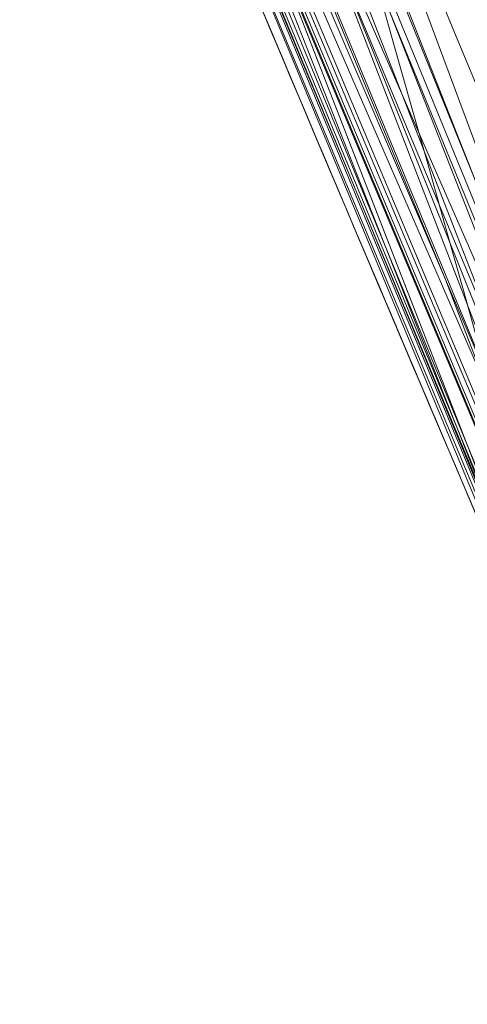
# Model space of a CAD drawing. Header units: millimetres. Extents: x -71 to 71, y -145 to 145.
# Tile 76 of 256: x -53.017 to -52.915, y -22.618 to -22.393. Entities that reach past the tile are written whole.
import ezdxf

# ---------------------------------------------------------------- set-up
doc = ezdxf.new("R2010")
doc.units = ezdxf.units.MM
doc.layers.add('1', color=7, linetype='CONTINUOUS')

msp = doc.modelspace()

# ---------------------------------------------------------------- linework, layer by layer
at = {"layer": '1', "color": 163, "linetype": 'Continuous', "lineweight": 13, "extrusion": (-5.23961264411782e-15, 1.156482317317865e-14, -1)}
for centre, radius in [((0, 2.781752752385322e-14, 144.004626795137), 61.0180546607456), ((0, -8.448341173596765e-14, 124.369789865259), 56.3952855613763)]:
    msp.add_circle(centre, radius, dxfattribs=at)
at = {"layer": '1', "color": 163, "linetype": 'Continuous', "lineweight": 13}
msp.add_circle((4.472976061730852e-13, 3.150668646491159e-12, -145), 60.4433756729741, dxfattribs=at)
msp.add_arc((3.626092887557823e-30, 1.973953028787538e-14, -142.505083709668), 63.56377365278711, 189.6208549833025, 222.2786899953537, dxfattribs=at)
for points, knots in [([(-56.0092195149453, 7.430836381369, -40.1881047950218), (-56.38767568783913, 4.578259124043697, -40.18600039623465), (-56.64075283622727, 0.1337488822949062, -40.18517426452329), (-56.24041456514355, -6.020940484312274, -40.18873368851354), (-55.54351012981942, -10.71621283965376, -40.19373372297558), (-54.41900416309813, -15.45484477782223, -40.20106422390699), (-52.84662861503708, -20.19210887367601, -40.21072519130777), (-50.80930273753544, -24.8840909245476, -40.2227166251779), (-48.29613211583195, -29.47758556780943, -40.23703852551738), (-45.29549098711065, -33.91822466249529, -40.25369089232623), (-41.8019172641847, -38.14185204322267, -40.27267372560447), (-37.82569878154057, -42.09225020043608, -40.29398702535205), (-33.38333123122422, -45.70420284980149, -40.31763079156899), (-28.49088723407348, -48.91009564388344, -40.34360502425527), (-21.41016006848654, -52.54962415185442, -40.38134462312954), (-15.5376816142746, -54.48108172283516, -40.41314502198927), (-11.445770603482, -55.3284003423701, -40.43589893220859)], [0, 0, 0, 0, 0.125, 0.1875, 0.25, 0.3125, 0.375, 0.4375, 0.5, 0.5625, 0.625, 0.6875, 0.75, 0.8125, 0.875, 1, 1, 1, 1]), ([(-55.79206164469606, 7.398561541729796, -43.18008904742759), (-56.02458079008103, 5.645469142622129, -43.17850631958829), (-56.32216527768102, 2.145282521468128, -43.17631762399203), (-56.2774919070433, -3.083071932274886, -43.17589833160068), (-55.74469622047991, -8.317168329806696, -43.17832533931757), (-54.72088675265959, -13.50770784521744, -43.18361554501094), (-53.47375240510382, -17.70598476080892, -43.19032117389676), (-52.24993602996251, -20.97159237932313, -43.1970039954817), (-51.21943771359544, -23.37545791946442, -43.20267281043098), (-50.07211843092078, -25.74001208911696, -43.20902270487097), (-48.38893654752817, -28.83185243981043, -43.21838366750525), (-46.01474015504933, -32.54916112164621, -43.23166013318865), (-42.79579392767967, -36.67874397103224, -43.24974804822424), (-39.80590965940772, -39.8550863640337, -43.26661311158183), (-37.22554922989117, -42.23774127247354, -43.28120343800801), (-35.20249638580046, -43.93723232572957, -43.29265772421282), (-33.10278230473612, -45.54055131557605, -43.30455868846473), (-30.93842460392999, -47.03880768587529, -43.31683624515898), (-28.72004833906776, -48.42495516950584, -43.32942842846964), (-25.67962645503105, -50.13475593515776, -43.34669906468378), (-22.51737436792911, -51.63244938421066, -43.36467929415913), (-19.23182754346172, -52.91446779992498, -43.3833775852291), (-15.89144214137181, -54.03891938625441, -43.40239509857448), (-13.34178061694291, -54.70350458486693, -43.41691632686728), (-11.6398303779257, -55.06359028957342, -43.42660953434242)], [0, 0, 0, 0, 0.0625, 0.125, 0.1875, 0.25, 0.3125, 0.34375, 0.375, 0.40625, 0.4375, 0.5, 0.5625, 0.625, 0.65625, 0.6875, 0.71875, 0.75, 0.78125, 0.8125, 0.875, 0.90625, 0.9375, 1, 1, 1, 1]), ([(-56.50000000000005, -4.895578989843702e-16, -15.81462433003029), (-56.49999999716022, -0.967056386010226, -15.8120534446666), (-56.45043392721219, -2.918040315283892, -15.80691167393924), (-56.14086936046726, -6.892608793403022, -15.79662813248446), (-55.33779639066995, -11.96000647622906, -15.78377370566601), (-53.65336816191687, -18.09517495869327, -15.76834839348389), (-51.21658996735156, -24.15893938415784, -15.75292308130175), (-48.02467232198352, -30.0154777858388, -15.73749776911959), (-44.10762326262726, -35.52636955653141, -15.72207245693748), (-39.52881410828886, -40.56063158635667, -15.70664714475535), (-36.0977595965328, -43.52332059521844, -15.69636360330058), (-34.30725113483, -44.89167162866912, -15.6912218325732)], [0, 0, 0, 0, 0.0625, 0.125, 0.25, 0.375, 0.5, 0.625, 0.75, 0.875, 1, 1, 1, 1]), ([(-56.00921274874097, -7.43088738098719, 18.81189514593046), (-55.84778768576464, -8.64761337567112, 18.27553385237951), (-55.57446086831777, -10.46857355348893, 17.47101728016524), (-55.14800137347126, -12.88831644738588, 16.40328050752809), (-54.79726728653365, -14.6992013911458, 15.60654748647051), (-54.41554179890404, -16.50502466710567, 14.8125598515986), (-53.86455365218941, -18.90435921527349, 13.75579519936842), (-53.09654226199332, -21.8880547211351, 12.44277299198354), (-52.04587146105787, -25.44201606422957, 10.88781178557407), (-50.86235861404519, -28.96561770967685, 9.35961010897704), (-49.54285790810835, -32.4561508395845, 7.86666250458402), (-48.56815383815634, -34.75713714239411, 6.899976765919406), (-48.05581082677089, -35.9000126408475, 6.425037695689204)], [0, 0, 0, 0, 0.125, 0.1875, 0.25, 0.3125, 0.375, 0.5, 0.625, 0.75, 0.875, 1, 1, 1, 1]), ([(-47.46844656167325, -30.64305029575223, -0.8061324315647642), (-48.05961782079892, -29.72727555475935, -0.05716055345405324), (-49.17838392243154, -27.87812518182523, 1.469014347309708), (-50.67197279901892, -25.05862759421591, 3.829412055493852), (-51.76788006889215, -22.67685427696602, 5.845017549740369), (-52.55819579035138, -20.75314257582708, 7.47955347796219), (-53.10827526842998, -19.30177147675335, 8.715144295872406), (-53.61576125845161, -17.84355812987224, 9.960823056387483), (-54.23731669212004, -15.88719951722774, 11.62907026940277), (-54.91085441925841, -13.42264493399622, 13.72871973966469), (-55.55516477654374, -10.43872688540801, 16.26421220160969), (-55.8760261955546, -8.43476743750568, 17.96132468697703), (-56.00921263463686, -7.430887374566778, 18.8118951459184)], [0, 0, 0, 0, 0.125, 0.25, 0.375, 0.4375, 0.5, 0.5625, 0.625, 0.75, 0.875, 1, 1, 1, 1]), ([(-52.66727259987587, -20.4485988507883, -29.59083258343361), (-52.66864694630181, -20.44506278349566, -29.58780772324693), (-52.67145816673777, -20.43782763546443, -29.58198410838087), (-52.67724528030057, -20.42292438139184, -29.57097503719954), (-52.68762535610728, -20.39616776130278, -29.55280971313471), (-52.70893281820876, -20.34113695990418, -29.51914539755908), (-52.75239567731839, -20.22843470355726, -29.45695067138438), (-52.84023795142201, -19.99877114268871, -29.34133787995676), (-52.96544122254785, -19.66585093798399, -29.18596306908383), (-53.11350738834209, -19.2628949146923, -29.00536405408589), (-53.25918091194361, -18.85694965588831, -28.82952260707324), (-53.40130860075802, -18.4511789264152, -28.650709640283), (-53.53877213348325, -18.04899141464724, -28.46038208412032), (-53.65759847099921, -17.69250899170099, -28.27802368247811), (-53.74181252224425, -17.43468419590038, -28.12700413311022), (-53.79506488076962, -17.26965984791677, -28.02000047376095), (-53.84656473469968, -17.10885382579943, -27.90574904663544), (-53.91996265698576, -16.87685106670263, -27.71129764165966), (-54.00467375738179, -16.60417121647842, -27.40534998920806), (-54.06412320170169, -16.40932922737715, -27.07303548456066), (-54.0998812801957, -16.29097785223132, -26.78754335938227), (-54.12066073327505, -16.2218409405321, -26.56583069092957), (-54.13609439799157, -16.1703272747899, -26.33902860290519), (-54.14997868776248, -16.12384966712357, -26.03190291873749), (-54.15404609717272, -16.11008004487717, -25.64290259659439), (-54.1360342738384, -16.17062819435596, -25.18015208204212), (-54.09744371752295, -16.29920958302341, -24.73242891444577), (-54.03905425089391, -16.49191569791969, -24.31036843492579), (-53.93256007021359, -16.83781860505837, -23.80314030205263), (-53.74693248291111, -17.42503963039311, -23.3116191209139), (-53.51822798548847, -18.11244305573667, -23.01853927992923), (-53.32083533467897, -18.68234397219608, -22.86956408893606), (-53.16681867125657, -19.11572745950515, -22.79414584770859), (-53.00808695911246, -19.55101745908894, -22.74576210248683), (-52.79082442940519, -20.13195398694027, -22.7122434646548), (-52.50970188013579, -20.85648476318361, -22.72741999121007), (-52.16032184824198, -21.71452820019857, -22.83052166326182), (-51.92114464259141, -22.27579791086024, -22.9494696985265), (-51.80041304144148, -22.55297910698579, -23.0199939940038)], [0, 0, 0, 0, 0.0009765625, 0.001953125, 0.00390625, 0.0078125, 0.015625, 0.03125, 0.0625, 0.09375, 0.125, 0.15625, 0.1875, 0.21875, 0.240234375, 0.25, 0.259765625, 0.28125, 0.3125, 0.34375, 0.359375, 0.375, 0.390625, 0.40625, 0.4375, 0.46875, 0.5, 0.53125, 0.5625, 0.625, 0.6875, 0.71875, 0.75, 0.78125, 0.8125, 0.875, 0.9375, 1, 1, 1, 1]), ([(-52.0676840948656, -22.59607041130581, -23.30953234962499), (-52.35024297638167, -21.96939765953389, -23.15128991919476), (-52.73982587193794, -21.06004920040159, -23.03690052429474), (-53.19638233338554, -19.91495101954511, -23.02311051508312), (-53.50369293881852, -19.10633048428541, -23.09982352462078), (-53.77630196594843, -18.35342307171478, -23.2843287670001), (-54.00669332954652, -17.68870218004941, -23.59517731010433), (-54.1592007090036, -17.23288347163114, -23.95984575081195), (-54.25228804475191, -16.95103808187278, -24.30333945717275), (-54.30729079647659, -16.78408275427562, -24.57792032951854), (-54.3475882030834, -16.66295829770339, -24.86061002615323), (-54.38481843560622, -16.55348689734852, -25.24515766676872), (-54.40385050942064, -16.50418579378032, -25.69994780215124), (-54.40018744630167, -16.5274492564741, -26.20648435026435), (-54.36996214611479, -16.63315374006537, -26.64157036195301), (-54.3194330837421, -16.79896336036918, -27.00176277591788), (-54.25914414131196, -16.98833424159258, -27.27754975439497), (-54.19486971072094, -17.18191533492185, -27.49015207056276), (-54.15483044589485, -17.29557478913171, -27.59193678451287), (-54.13595130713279, -17.34801585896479, -27.6356659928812)], [0, 0, 0, 0, 0.125, 0.1875, 0.25, 0.3125, 0.375, 0.4375, 0.46875, 0.5, 0.53125, 0.5625, 0.625, 0.6875, 0.75, 0.8125, 0.875, 0.9375, 1, 1, 1, 1]), ([(-54.45328070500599, -17.35503019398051, -27.6270871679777), (-54.47871158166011, -17.27670973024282, -27.56190254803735), (-54.52719066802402, -17.12732842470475, -27.42155909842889), (-54.59060330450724, -16.92952184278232, -27.18130368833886), (-54.64186947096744, -16.76940097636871, -26.91857859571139), (-54.69480333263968, -16.60498270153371, -26.53031723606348), (-54.72100627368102, -16.52830984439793, -26.11613254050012), (-54.72546884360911, -16.52448557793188, -25.6938238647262), (-54.72029898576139, -16.55007728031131, -25.38236452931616), (-54.70483327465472, -16.60995849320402, -25.07354657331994), (-54.67760457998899, -16.70861062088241, -24.77212924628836), (-54.6388899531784, -16.84442509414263, -24.49257564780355), (-54.57059722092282, -17.07808491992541, -24.14530909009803), (-54.45908194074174, -17.44875053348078, -23.78506400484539), (-54.2971278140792, -17.96681851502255, -23.46686842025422), (-54.11379000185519, -18.5313902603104, -23.25191837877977), (-53.91901417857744, -19.10931974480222, -23.12272620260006), (-53.71449151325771, -19.69466233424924, -23.05748478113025), (-53.50185726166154, -20.28232907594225, -23.04233590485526), (-53.2835277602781, -20.86549293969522, -23.06018567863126), (-52.98601006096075, -21.63482092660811, -23.12703341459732), (-52.75581672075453, -22.20267472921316, -23.22938285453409), (-52.5994896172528, -22.5769884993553, -23.3236466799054)], [0, 0, 0, 0, 0.03125, 0.0625, 0.09375, 0.125, 0.1875, 0.21875, 0.25, 0.28125, 0.3125, 0.34375, 0.375, 0.4375, 0.5, 0.5625, 0.625, 0.6875, 0.75, 0.8125, 0.875, 1, 1, 1, 1]), ([(-52.86483532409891, -22.61767152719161, -23.6133218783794), (-52.97107055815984, -22.36936410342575, -23.55120775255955), (-53.18182184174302, -21.86704030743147, -23.44616556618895), (-53.49077209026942, -21.10022773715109, -23.35210466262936), (-53.74049203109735, -20.4534269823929, -23.33179197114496), (-53.93445932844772, -19.93442785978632, -23.35210872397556), (-54.07674419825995, -19.54515847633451, -23.38568951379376), (-54.21547849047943, -19.15692978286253, -23.44089964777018), (-54.39443776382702, -18.64470100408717, -23.5547726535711), (-54.60445880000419, -18.02206486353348, -23.78722971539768), (-54.77891496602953, -17.48070604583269, -24.20476038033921), (-54.86829905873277, -17.19684984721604, -24.62313739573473), (-54.9041341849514, -17.0818041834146, -24.87380253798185), (-54.92250202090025, -17.02260697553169, -25.04489551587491), (-54.93828940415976, -16.97160330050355, -25.21884988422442), (-54.95635876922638, -16.91301284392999, -25.49010457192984), (-54.96471189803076, -16.88571978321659, -25.86249921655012), (-54.94980034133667, -16.93438039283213, -26.25085495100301), (-54.92474016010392, -17.01543477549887, -26.51593896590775), (-54.90536003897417, -17.07781477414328, -26.66704852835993), (-54.88398953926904, -17.14646349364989, -26.81530298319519), (-54.8380264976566, -17.29329399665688, -27.04623955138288), (-54.75400125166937, -17.55808577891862, -27.32444401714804), (-54.66743257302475, -17.82542543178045, -27.5272730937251), (-54.59294365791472, -18.05190776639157, -27.66862710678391), (-54.53488799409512, -18.22656542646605, -27.7653023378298), (-54.47531100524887, -18.40387243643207, -27.85597287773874), (-54.3945046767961, -18.64176044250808, -27.97292370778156), (-54.27023071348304, -19.00178657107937, -28.13954357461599), (-54.14136631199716, -19.36536008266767, -28.2949848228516), (-54.00940291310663, -19.72977022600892, -28.4452972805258), (-53.89805448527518, -20.03244768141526, -28.57187472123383), (-53.76346415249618, -20.39089359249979, -28.73386969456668), (-53.65108424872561, -20.68423488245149, -28.88040629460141), (-53.57396666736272, -20.88267875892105, -28.99663186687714), (-53.5310446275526, -20.99236826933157, -29.06986087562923), (-53.51046320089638, -21.0447358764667, -29.11032160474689), (-53.50055769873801, -21.0698877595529, -29.132013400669)], [0, 0, 0, 0, 0.0625, 0.125, 0.1875, 0.21875, 0.25, 0.28125, 0.3125, 0.375, 0.4375, 0.46875, 0.490234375, 0.5, 0.509765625, 0.53125, 0.5625, 0.59375, 0.619140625, 0.625, 0.630859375, 0.65625, 0.6875, 0.71875, 0.734375, 0.75, 0.765625, 0.78125, 0.8125, 0.859375, 0.875, 0.90625, 0.9375, 0.96875, 0.984375, 0.9921875, 1, 1, 1, 1]), ([(-54.02555833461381, -19.68474010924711, -32.0246535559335), (-53.96566864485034, -19.84911058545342, -32.02466540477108), (-53.84432845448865, -20.17744661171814, -32.01584529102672), (-53.59669649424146, -20.82926528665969, -31.95440351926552), (-53.34334759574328, -21.46939657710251, -31.81372792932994), (-53.09477687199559, -22.07412453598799, -31.55690814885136), (-52.91815859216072, -22.49406383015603, -31.29396496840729), (-52.78829341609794, -22.79622181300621, -31.0000212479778), (-52.70284413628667, -22.99276872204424, -30.72292681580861), (-52.64995073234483, -23.11356226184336, -30.49544899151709), (-52.60849313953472, -23.20773693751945, -30.25340349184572), (-52.56794562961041, -23.29948838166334, -29.91768919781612), (-52.55042384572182, -23.3388311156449, -29.5683190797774), (-52.55593838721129, -23.32646087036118, -29.2179368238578), (-52.57246535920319, -23.28919027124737, -28.95830030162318), (-52.60289382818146, -23.22043452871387, -28.70614814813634), (-52.64666802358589, -23.12107570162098, -28.46606306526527), (-52.7044525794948, -22.98911374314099, -28.24612019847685), (-52.79755835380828, -22.77479598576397, -27.98568973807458), (-52.89420924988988, -22.5495791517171, -27.79692302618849), (-52.98105983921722, -22.34415659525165, -27.65956759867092), (-53.04022948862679, -22.2034742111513, -27.57388903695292), (-53.1149071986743, -22.02441371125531, -27.47291487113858), (-53.20472165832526, -21.80655698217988, -27.35736145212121), (-53.38396924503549, -21.36673639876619, -27.1335513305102), (-53.65151099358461, -20.68987708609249, -26.83310763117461), (-53.90922266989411, -20.00463398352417, -26.54288638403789), (-54.0736053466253, -19.55286104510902, -26.33223021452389), (-54.13082398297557, -19.39357424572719, -26.2551807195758), (-54.16343719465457, -19.30212976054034, -26.20481986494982), (-54.17621691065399, -19.26624011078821, -26.18331972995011), (-54.19818449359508, -19.20440232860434, -26.14389087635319), (-54.2401987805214, -19.08558243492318, -26.05681801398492), (-54.29315520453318, -18.93441291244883, -25.90510961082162), (-54.33472380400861, -18.81461006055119, -25.67078296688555), (-54.34456034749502, -18.7861228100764, -25.47382521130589), (-54.34415218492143, -18.78730705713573, -25.34257540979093), (-54.34135963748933, -18.79538407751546, -25.25541676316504), (-54.33380395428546, -18.81722452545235, -25.14829483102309), (-54.32239697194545, -18.85013038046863, -25.04450537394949), (-54.31101953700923, -18.8828820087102, -24.96409161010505), (-54.30268889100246, -18.90682373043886, -24.91562147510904), (-54.29510434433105, -18.9285908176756, -24.87842054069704), (-54.28690005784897, -18.95211241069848, -24.84245301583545), (-54.27146029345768, -18.99630871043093, -24.78182915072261), (-54.23624156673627, -19.09678432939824, -24.67122004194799), (-54.17582179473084, -19.26782178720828, -24.54596755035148), (-54.09450778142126, -19.4949682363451, -24.44185746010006), (-53.9787240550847, -19.81414908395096, -24.35122346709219), (-53.85786706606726, -20.14032904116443, -24.31063235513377), (-53.73395360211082, -20.46790736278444, -24.30205577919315), (-53.60858356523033, -20.79481823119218, -24.30932325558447), (-53.44960677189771, -21.20092781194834, -24.34472145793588), (-53.19176460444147, -21.8423673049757, -24.45492889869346), (-52.99568255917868, -22.31183759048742, -24.59039271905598), (-52.86483532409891, -22.61767152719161, -24.6981389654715)], [0, 0, 0, 0, 0.03125, 0.0625, 0.125, 0.15625, 0.1875, 0.21875, 0.234375, 0.25, 0.265625, 0.28125, 0.3125, 0.328125, 0.34375, 0.359375, 0.375, 0.390625, 0.40625, 0.4375, 0.4453125, 0.453125, 0.46875, 0.484375, 0.5, 0.5625, 0.625, 0.640625, 0.65625, 0.658203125, 0.66015625, 0.6640625, 0.671875, 0.6875, 0.703125, 0.71875, 0.72265625, 0.7265625, 0.734375, 0.7421875, 0.74609375, 0.75, 0.751953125, 0.75390625, 0.7578125, 0.765625, 0.78125, 0.796875, 0.8125, 0.84375, 0.859375, 0.875, 0.90625, 0.9375, 1, 1, 1, 1]), ([(-52.59948977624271, -22.40356766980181, -24.98213783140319), (-52.73317215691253, -22.10250364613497, -24.87533593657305), (-52.93400255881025, -21.64001264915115, -24.74167111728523), (-53.20010261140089, -21.00845830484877, -24.63631225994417), (-53.36512633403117, -20.60877960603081, -24.60512821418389), (-53.49648560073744, -20.28789913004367, -24.60288481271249), (-53.62868019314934, -19.96803764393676, -24.61827824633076), (-53.76233144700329, -19.65095922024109, -24.66692364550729), (-53.89368375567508, -19.34866094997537, -24.78471663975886), (-53.96645940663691, -19.18206479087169, -24.90475807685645), (-54.01217747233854, -19.0791766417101, -25.03862642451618), (-54.03791650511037, -19.02380934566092, -25.15415162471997), (-54.05368613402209, -18.99363468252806, -25.28008288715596), (-54.06015969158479, -18.98487970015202, -25.41044195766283), (-54.05685210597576, -18.99718581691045, -25.51870402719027), (-54.04501962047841, -19.02274515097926, -25.60089200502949), (-54.01967536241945, -19.07569729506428, -25.71739880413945), (-53.96556272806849, -19.20351198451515, -25.86037520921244), (-53.87745998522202, -19.41757605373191, -25.98086839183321), (-53.78829096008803, -19.63618086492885, -26.08886774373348), (-53.69914289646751, -19.85775173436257, -26.19170221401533), (-53.61552991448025, -20.08224709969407, -26.29263668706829), (-53.53028787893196, -20.3071721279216, -26.39120142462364), (-53.45847529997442, -20.49497946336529, -26.4718170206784), (-53.31450157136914, -20.87088948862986, -26.63156165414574), (-53.14034902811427, -21.31936058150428, -26.83009776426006), (-52.92452999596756, -21.86580435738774, -27.1077032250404), (-52.78266671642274, -22.22069931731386, -27.31180608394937), (-52.67161729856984, -22.4962251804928, -27.49081340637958), (-52.56437863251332, -22.76138929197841, -27.68663496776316), (-52.44182839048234, -23.0639402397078, -27.97567692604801), (-52.33749894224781, -23.32680363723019, -28.41849670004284), (-52.28618355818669, -23.47165424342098, -28.91972137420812), (-52.28342795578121, -23.50005966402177, -29.3104769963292), (-52.29463554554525, -23.49427293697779, -29.57011197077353), (-52.30102559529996, -23.4844329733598, -29.74303460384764), (-52.31280866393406, -23.4501763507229, -30.04425863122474), (-52.35231314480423, -23.34227973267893, -30.46502244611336), (-52.43896089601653, -23.11518420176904, -30.92811316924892), (-52.56397980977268, -22.79328644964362, -31.32003023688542), (-52.7638237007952, -22.27555232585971, -31.74289968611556), (-53.046617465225, -21.5248911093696, -32.08935991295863), (-53.34464336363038, -20.7251945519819, -32.25640288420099), (-53.58022134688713, -20.07583479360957, -32.31570579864), (-53.69654207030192, -19.74924777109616, -32.32439129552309), (-53.75415613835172, -19.58583034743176, -32.32444680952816)], [0, 0, 0, 0, 0.0625, 0.09375, 0.125, 0.140625, 0.15625, 0.1875, 0.203125, 0.21875, 0.2265625, 0.234375, 0.2421875, 0.25, 0.2578125, 0.26171875, 0.265625, 0.28125, 0.296875, 0.3125, 0.328125, 0.34375, 0.359375, 0.375, 0.3828125, 0.4375, 0.46875, 0.5, 0.515625, 0.53125, 0.5625, 0.59375, 0.625, 0.65625, 0.6640625, 0.671875, 0.6875, 0.71875, 0.75, 0.78125, 0.8125, 0.875, 0.9375, 0.96875, 1, 1, 1, 1]), ([(-53.3582789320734, -19.26648364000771, -25.86500666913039), (-53.36705759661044, -19.2282164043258, -25.8375975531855), (-53.3845678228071, -19.15556247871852, -25.7760672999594), (-53.40647320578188, -19.06927114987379, -25.66190018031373), (-53.41720882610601, -19.02626874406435, -25.54879942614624), (-53.42032316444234, -19.0116903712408, -25.45368701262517), (-53.41991962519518, -19.00853349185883, -25.30967556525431), (-53.41129928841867, -19.04197882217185, -25.14104862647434), (-53.38421900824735, -19.1456753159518, -24.97955726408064), (-53.35905210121, -19.2488919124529, -24.88096079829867), (-53.3276432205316, -19.36736733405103, -24.80488189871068), (-53.28005212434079, -19.53768896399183, -24.7281036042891), (-53.21428312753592, -19.76137565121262, -24.66838746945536), (-53.12633872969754, -20.03314221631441, -24.63091844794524), (-53.00057843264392, -20.39632603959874, -24.61396156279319), (-52.83666635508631, -20.84743099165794, -24.63187394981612), (-52.56706701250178, -21.55961671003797, -24.73333615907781), (-52.35910134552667, -22.0793065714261, -24.88045577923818), (-52.2205830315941, -22.4161657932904, -25.0003906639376)], [0, 0, 0, 0, 0.03125, 0.0625, 0.09375, 0.109375, 0.125, 0.1875, 0.21875, 0.25, 0.28125, 0.3125, 0.375, 0.4375, 0.5, 0.625, 0.75, 1, 1, 1, 1]), ([(-51.95255895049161, -22.2004261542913, -25.2841743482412), (-52.0811759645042, -21.89960403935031, -25.17631256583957), (-52.27445509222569, -21.43656500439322, -25.04203812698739), (-52.5289226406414, -20.80316634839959, -24.94159186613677), (-52.68581606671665, -20.40212389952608, -24.91680851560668), (-52.80936226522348, -20.07975201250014, -24.92134267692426), (-52.90055978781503, -19.83852818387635, -24.94198568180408), (-52.97489806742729, -19.63914713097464, -24.97961525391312), (-53.02477116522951, -19.50402048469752, -25.02534901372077), (-53.05214919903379, -19.42947815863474, -25.05911455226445), (-53.07838562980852, -19.35781644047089, -25.09933838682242), (-53.10918022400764, -19.27330166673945, -25.15921707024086), (-53.13378389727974, -19.20538434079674, -25.24221070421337), (-53.14272583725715, -19.18064503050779, -25.32563994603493), (-53.1421260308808, -19.18230509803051, -25.41307229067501), (-53.13117497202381, -19.21259593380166, -25.48319779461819), (-53.11981547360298, -19.24392206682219, -25.53209394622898), (-53.11596354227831, -19.25453621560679, -25.54720356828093), (-53.11398170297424, -19.25999500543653, -25.55463356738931), (-53.11284174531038, -19.26313426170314, -25.5588629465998), (-53.1098845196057, -19.27127689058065, -25.56919074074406), (-53.10400016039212, -19.28746909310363, -25.58441816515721), (-53.08613241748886, -19.33656684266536, -25.62254945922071), (-53.04418162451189, -19.4514267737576, -25.69151444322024), (-52.94986068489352, -19.70725235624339, -25.82068816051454), (-52.81123752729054, -20.07613335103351, -25.9956434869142), (-52.61163273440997, -20.59407964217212, -26.2326548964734), (-52.43446667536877, -21.03980753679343, -26.42660339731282), (-52.25234099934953, -21.48687879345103, -26.61247228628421), (-52.09963709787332, -21.85491491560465, -26.77758421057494), (-51.91958595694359, -22.27896200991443, -27.0132729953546), (-51.7598271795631, -22.64687771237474, -27.2686301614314), (-51.65094725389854, -22.89338308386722, -27.48408727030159), (-51.57356300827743, -23.06698819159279, -27.65963028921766), (-51.51303915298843, -23.20185053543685, -27.81697494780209), (-51.42788601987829, -23.39011408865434, -28.09391343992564), (-51.34584010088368, -23.56946380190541, -28.48057907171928), (-51.29382011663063, -23.68236936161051, -28.98506073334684), (-51.27724767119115, -23.71799544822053, -29.67618327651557), (-51.32539694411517, -23.61434536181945, -30.36774754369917), (-51.45530432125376, -23.32991721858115, -30.98586636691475), (-51.58681807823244, -23.03812142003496, -31.39605823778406), (-51.74360166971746, -22.68417841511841, -31.74134254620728), (-51.97510453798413, -22.15124879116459, -32.11761523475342), (-52.28934259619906, -21.40356757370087, -32.42753355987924), (-52.60509446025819, -20.61288632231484, -32.57829664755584), (-52.85137249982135, -19.9707000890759, -32.63210606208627), (-52.97195953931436, -19.64750709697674, -32.63997275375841), (-53.03149327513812, -19.48568632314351, -32.6399434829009)], [0, 0, 0, 0, 0.0625, 0.09375, 0.125, 0.140625, 0.15625, 0.171875, 0.1796875, 0.18359375, 0.1875, 0.1953125, 0.203125, 0.20703125, 0.2109375, 0.21875, 0.220703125, 0.2216796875, 0.22216796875, 0.222412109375, 0.22265625, 0.224609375, 0.2265625, 0.234375, 0.25, 0.28125, 0.3125, 0.359375, 0.375, 0.40625, 0.4375, 0.46875, 0.4921875, 0.5, 0.515625, 0.53125, 0.5625, 0.59375, 0.625, 0.6875, 0.71875, 0.75, 0.78125, 0.8125, 0.875, 0.9375, 0.96875, 1, 1, 1, 1]), ([(-53.30443304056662, -19.58602903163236, -32.34015022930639), (-53.21520992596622, -19.82125064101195, -32.34029012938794), (-53.03237156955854, -20.2906722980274, -32.32298615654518), (-52.74784822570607, -20.98360718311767, -32.22801081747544), (-52.4554790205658, -21.65890140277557, -32.04436530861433), (-52.16562040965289, -22.29183545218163, -31.74838193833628), (-51.89559776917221, -22.85672376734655, -31.31521247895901), (-51.68380692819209, -23.28498556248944, -30.71761021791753), (-51.58433244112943, -23.47159091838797, -30.11629068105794), (-51.55313390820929, -23.5237555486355, -29.61571642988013), (-51.55081644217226, -23.52452519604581, -29.11177979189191), (-51.61084160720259, -23.40620085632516, -28.48685275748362), (-51.79853570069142, -23.01648646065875, -27.84846861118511), (-52.02371813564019, -22.54360551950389, -27.4899322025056), (-52.19028103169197, -22.19707089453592, -27.2749999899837), (-52.28736463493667, -21.99559403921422, -27.15995133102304), (-52.34918862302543, -21.86861406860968, -27.09084120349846), (-52.3969902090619, -21.76564107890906, -27.03656575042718), (-52.44242990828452, -21.66138465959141, -26.98268217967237), (-52.52119755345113, -21.47756439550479, -26.89049689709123), (-52.63129645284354, -21.21150163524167, -26.76368515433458), (-52.76171362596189, -20.88808746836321, -26.61909707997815), (-52.89042652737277, -20.5617634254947, -26.47957584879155), (-53.01667686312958, -20.23478075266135, -26.33936603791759), (-53.13903052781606, -19.90841009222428, -26.19436084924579), (-53.23714210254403, -19.63727046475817, -26.0684707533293), (-53.30192458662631, -19.44920141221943, -25.97390465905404), (-53.3322365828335, -19.35652750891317, -25.92268896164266), (-53.34623928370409, -19.3110145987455, -25.89504281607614), (-53.35359598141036, -19.28541996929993, -25.87827975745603), (-53.35684136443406, -19.27277025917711, -25.86950969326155), (-53.35827893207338, -19.2664836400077, -25.8650066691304)], [0, 0, 0, 0, 0.0625, 0.125, 0.1875, 0.25, 0.3125, 0.375, 0.4375, 0.46875, 0.5, 0.5625, 0.625, 0.6875, 0.71875, 0.734375, 0.75, 0.7578125, 0.765625, 0.78125, 0.8125, 0.84375, 0.875, 0.90625, 0.9375, 0.96875, 0.984375, 0.9921875, 0.99609375, 0.998046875, 1, 1, 1, 1])]:
    msp.add_open_spline(points, degree=3, knots=knots, dxfattribs=at)
msp.add_open_spline([(-52.2321681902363, -35.9000000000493, 31.5), (-52.8797436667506, -31.0189616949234, 31.5), (-53.5273191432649, -26.1379233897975, 31.5), (-54.17489461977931, -21.2568850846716, 31.5)], degree=3, dxfattribs=at)
for points in [[(24.58453550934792, 55.21777272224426, -144.9999958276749), (-35.52772477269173, -48.89971762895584, -144.9999958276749), (-52.34549939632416, -30.22168762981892, -144.9999958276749), (-60.11226028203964, -6.318053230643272, -144.9999958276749)], [(-55.90708926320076, -8.200637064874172, 23.03180657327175), (-56.00921437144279, -7.430861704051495, 18.81189458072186), (-52.23216861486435, -35.90000048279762, 18.77893321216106)], [(-52.23216861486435, -35.90000048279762, 18.77893321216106), (-56.00921437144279, -7.430887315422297, 18.81189458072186), (-52.84026637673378, -22.29992114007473, 12.26730179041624)], [(-55.57271465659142, -10.72095800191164, 27.05357037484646), (-55.90708926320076, -8.200637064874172, 23.03180657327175), (-52.23216861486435, -35.90000048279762, 18.77893321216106)], [(-63.40426951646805, -20.42438462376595, -124.5481371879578), (-48.8397516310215, -28.19764241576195, -124.3697926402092), (-55.53851276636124, -9.792938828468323, -124.3697926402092)], [(-52.23216861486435, -35.90000048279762, 18.77893321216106), (-54.17489632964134, -21.25688455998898, 31.50000050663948), (-54.95673045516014, -15.36386180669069, 30.29263764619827), (-55.57271465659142, -10.72095800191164, 27.05357037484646)], [(-55.18354848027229, -12.12542038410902, -15.78337885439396), (-51.65004730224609, -22.90245704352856, -15.75607433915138), (-54.90593239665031, -13.32624070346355, -0.5968617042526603)], [(-49.21497032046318, -27.29997597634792, -43.21379214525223), (-53.866196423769, -16.30969159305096, -43.18822175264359), (-51.38519778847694, -12.16170284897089, -59.45028364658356)], [(-54.17489632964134, -21.25688455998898, 31.50000050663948), (-52.08047106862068, -24.99097585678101, 39.95027393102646), (-54.17877063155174, -12.60278839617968, 38.59021887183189)], [(-54.17877063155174, -12.60278839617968, 38.59021887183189), (-52.08047106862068, -24.99097585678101, 39.95027393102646), (-47.95431718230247, -21.74369990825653, 47.46758565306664)], [(-53.0979111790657, -19.30419728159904, -22.77449704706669), (-51.65004730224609, -22.90245704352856, -15.75607433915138), (-54.84018474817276, -13.17267213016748, -15.78072644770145)], [(-54.6598918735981, -14.3019575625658, 0.0528909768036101), (-54.90593239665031, -13.32624070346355, -0.5968617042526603), (-51.65004730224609, -22.90245704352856, -15.75607433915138)], [(-51.65004730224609, -22.90245704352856, -15.75607433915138), (-50.23143440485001, -25.35669691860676, -15.74950478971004), (-54.6598918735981, -14.3019575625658, 0.0528909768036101)], [(-50.23143440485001, -25.35669691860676, -15.74950478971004), (-54.48071658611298, -14.97002318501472, 1.056008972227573), (-54.6598918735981, -14.3019575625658, 0.0528909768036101)], [(-50.18527060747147, -25.3630131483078, 3.6172557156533), (-54.41756546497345, -15.19797742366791, 2.210525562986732), (-54.48071658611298, -14.97002318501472, 1.056008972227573)], [(-54.48071658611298, -14.97002318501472, 1.056008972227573), (-50.23143440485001, -25.35669691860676, -15.74950478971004), (-50.18527060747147, -25.3630131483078, 3.6172557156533)], [(-54.41756546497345, -15.19797742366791, 3.368421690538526), (-50.18527060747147, -25.3630131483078, 3.6172557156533), (-52.52810567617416, -20.80981247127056, 7.431721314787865)], [(-54.41756546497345, -15.19797742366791, 3.368421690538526), (-54.41756546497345, -15.19797742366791, 2.210525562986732), (-50.18527060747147, -25.3630131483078, 3.6172557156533)], [(-51.07431858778, -23.63456971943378, -40.22091627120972), (-54.22870814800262, -15.85734076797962, -40.20218178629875), (-53.866196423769, -16.30969159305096, -43.18822175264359)], [(-52.86640673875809, -19.9286974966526, -32.62945264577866), (-54.22870814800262, -15.85734076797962, -40.20218178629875), (-49.96197298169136, -26.37709490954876, -40.22752493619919)], [(-53.866196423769, -16.30969159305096, -43.18822175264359), (-50.82139000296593, -23.50420318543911, -43.20495948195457), (-51.07431858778, -23.63456971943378, -40.22091627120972)], [(-43.79333183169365, -31.8177193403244, -123.8834485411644), (-51.48215219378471, -16.72756485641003, -123.8834485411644), (-53.63510549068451, -17.42710173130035, -124.3697926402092), (-45.6247441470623, -33.14831852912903, -124.3697926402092)], [(-45.3452505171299, -40.82904756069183, -144.0046280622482), (-58.03161859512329, -18.85561645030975, -144.0046280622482), (-57.48506635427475, -18.67802999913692, -144.9999958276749), (-44.91818323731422, -40.4445119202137, -144.9999958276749)], [(-53.0979111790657, -19.30419728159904, -22.77449704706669), (-51.80041119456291, -22.5529782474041, -23.01999367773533), (-51.65004730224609, -22.90245704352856, -15.75607433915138)], [(-53.11154946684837, -19.5825919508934, -25.99174901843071), (-53.15652117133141, -19.58580873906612, -26.01941861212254), (-51.76776647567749, -22.93720096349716, -27.8068445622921)], [(-53.07058244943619, -19.58430558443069, -25.95699392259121), (-53.11154946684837, -19.5825919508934, -25.99174901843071), (-51.72661691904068, -22.94224873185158, -27.78454683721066)], [(-51.76776647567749, -22.93720096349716, -27.8068445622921), (-51.72661691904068, -22.94224873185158, -27.78454683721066), (-53.11154946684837, -19.5825919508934, -25.99174901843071)], [(-53.03569138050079, -19.59098502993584, -25.91665647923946), (-53.07058244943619, -19.58430558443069, -25.95699392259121), (-51.68836563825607, -22.95288443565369, -27.7581661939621)], [(-51.72661691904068, -22.94224873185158, -27.78454683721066), (-51.68836563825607, -22.95288443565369, -27.7581661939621), (-53.07058244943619, -19.58430558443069, -25.95699392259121)], [(-51.76776647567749, -22.93720096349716, -27.8068445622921), (-53.15652117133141, -19.58580873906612, -26.01941861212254), (-53.1960241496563, -19.6164958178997, -26.03967487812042)], [(-51.65451765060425, -22.96880818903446, -27.72862277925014), (-53.00837010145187, -19.60219815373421, -25.87276324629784), (-53.03569138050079, -19.59098502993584, -25.91665647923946)], [(-51.68836563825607, -22.95288443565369, -27.7581661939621), (-51.65451765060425, -22.96880818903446, -27.72862277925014), (-53.03569138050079, -19.59098502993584, -25.91665647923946)], [(-52.53380164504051, -20.7887627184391, -26.31654962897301), (-53.00837010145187, -19.60219815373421, -25.87276324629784), (-51.62625014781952, -22.98933081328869, -27.69707143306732)], [(-51.65451765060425, -22.96880818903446, -27.72862277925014), (-51.62625014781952, -22.98933081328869, -27.69707143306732), (-53.00837010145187, -19.60219815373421, -25.87276324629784)], [(-51.80532857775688, -22.92068861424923, -27.84168533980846), (-53.1960241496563, -19.6164958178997, -26.03967487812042), (-53.08619886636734, -20.04887908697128, -26.25656127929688)], [(-53.1960241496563, -19.6164958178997, -26.03967487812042), (-51.80532857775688, -22.92068861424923, -27.84168533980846), (-51.76776647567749, -22.93720096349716, -27.8068445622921)], [(-53.2306469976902, -19.77678202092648, -23.12985621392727), (-53.67414653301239, -19.78220418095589, -23.1015644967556), (-52.59948968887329, -22.57698774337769, -23.32364581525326)], [(-52.59948968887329, -22.57698774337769, -23.32364581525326), (-52.06768587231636, -22.59607054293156, -23.30953255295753), (-53.2306469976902, -19.77678202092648, -23.12985621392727)], [(-51.8030934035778, -22.55414612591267, -23.01999367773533), (-52.89674922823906, -19.80910636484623, -22.81263843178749), (-52.92052775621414, -19.82724480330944, -22.82393723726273)], [(-52.92052775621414, -19.82724480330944, -22.82393723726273), (-52.952840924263, -19.84225399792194, -22.89419062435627), (-51.86225473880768, -22.54629880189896, -23.1527853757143)], [(-52.92052775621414, -19.82724480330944, -22.82393723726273), (-51.83566734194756, -22.54982478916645, -23.09310995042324), (-51.8030934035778, -22.55414612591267, -23.01999367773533)], [(-51.86225473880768, -22.54629880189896, -23.1527853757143), (-51.83566734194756, -22.54982478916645, -23.09310995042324), (-52.92052775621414, -19.82724480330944, -22.82393723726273)], [(-52.952840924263, -19.84225399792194, -22.89419062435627), (-52.99149081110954, -19.8584571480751, -22.94783480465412), (-51.88868939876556, -22.54279144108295, -23.21211993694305)], [(-51.88868939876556, -22.54279144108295, -23.21211993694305), (-51.86225473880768, -22.54629880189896, -23.1527853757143), (-52.952840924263, -19.84225399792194, -22.89419062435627)], [(-52.99149081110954, -19.8584571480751, -22.94783480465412), (-53.03949117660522, -19.87843215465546, -22.99216575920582), (-51.94040387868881, -22.55500853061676, -23.2528131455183)], [(-51.94040387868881, -22.55500853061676, -23.2528131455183), (-51.88868939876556, -22.54279144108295, -23.21211993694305), (-52.99149081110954, -19.8584571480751, -22.94783480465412)], [(-52.32847854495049, -21.92444168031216, -23.25767651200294), (-51.97139084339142, -22.56232872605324, -23.27719703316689), (-53.03949117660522, -19.87843215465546, -22.99216575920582)], [(-51.97139084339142, -22.56232872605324, -23.27719703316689), (-51.94040387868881, -22.55500853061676, -23.2528131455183), (-53.03949117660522, -19.87843215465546, -22.99216575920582)], [(-51.80532857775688, -22.92068861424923, -27.84168533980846), (-53.08619886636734, -20.04887908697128, -26.25656127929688), (-52.12162062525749, -22.34014123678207, -27.36441232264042)], [(-53.57057228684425, -20.05156129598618, -23.12296815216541), (-53.61682176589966, -20.07227204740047, -23.09200167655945), (-52.61555314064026, -22.58167415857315, -23.33234436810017)], [(-52.61555314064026, -22.58167415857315, -23.33234436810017), (-52.59948968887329, -22.57698774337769, -23.32364581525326), (-53.57057228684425, -20.05156129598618, -23.12296815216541)], [(-53.61682176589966, -20.07227204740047, -23.09200167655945), (-53.65754291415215, -20.09005658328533, -23.05861748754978), (-52.66784131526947, -22.59692549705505, -23.36065471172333)], [(-52.66784131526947, -22.59692549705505, -23.36065471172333), (-52.61555314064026, -22.58167415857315, -23.33234436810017), (-53.61682176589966, -20.07227204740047, -23.09200167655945)], [(-52.66784131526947, -22.59692549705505, -23.36065471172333), (-53.65754291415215, -20.09005658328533, -23.05861748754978), (-53.68786305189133, -20.10144107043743, -23.07163178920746)], [(-52.66784131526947, -22.59692549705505, -23.36065471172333), (-53.68786305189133, -20.10144107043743, -23.07163178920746), (-53.71711403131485, -20.11258155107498, -23.0887271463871)], [(-52.72366106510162, -22.61320874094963, -23.39087799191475), (-53.71711403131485, -20.11258155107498, -23.0887271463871), (-53.7445954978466, -20.12321725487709, -23.10975082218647)], [(-53.71711403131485, -20.11258155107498, -23.0887271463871), (-52.72366106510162, -22.61320874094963, -23.39087799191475), (-52.66784131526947, -22.59692549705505, -23.36065471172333)], [(-52.72366106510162, -22.61320874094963, -23.39087799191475), (-53.7445954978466, -20.12321725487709, -23.10975082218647), (-53.76963689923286, -20.13309299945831, -23.13436940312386)], [(-53.76963689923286, -20.13309299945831, -23.13436940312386), (-53.81019413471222, -20.14970406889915, -23.19222874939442), (-52.81589180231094, -22.63101376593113, -23.47699366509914)], [(-53.76963689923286, -20.13309299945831, -23.13436940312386), (-52.77916416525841, -22.6293969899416, -23.42092804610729), (-52.72366106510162, -22.61320874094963, -23.39087799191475)], [(-52.81589180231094, -22.63101376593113, -23.47699366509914), (-52.77916416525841, -22.6293969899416, -23.42092804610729), (-53.76963689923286, -20.13309299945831, -23.13436940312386)], [(-53.3348023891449, -21.48601412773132, -24.39547330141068), (-52.86483466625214, -22.61767163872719, -23.61332252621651), (-53.83066833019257, -20.13620175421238, -23.50772731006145)], [(-53.81019413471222, -20.14970406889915, -23.19222874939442), (-53.83588373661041, -20.16118541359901, -23.2569333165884), (-52.84417420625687, -22.62864261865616, -23.53453822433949)], [(-52.84417420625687, -22.62864261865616, -23.53453822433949), (-52.83788591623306, -22.63198047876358, -23.51056598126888), (-53.81019413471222, -20.14970406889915, -23.19222874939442)], [(-52.83788591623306, -22.63198047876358, -23.51056598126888), (-52.81589180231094, -22.63101376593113, -23.47699366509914), (-53.81019413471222, -20.14970406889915, -23.19222874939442)], [(-53.83588373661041, -20.16118541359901, -23.2569333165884), (-53.82438376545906, -20.15235088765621, -23.50841276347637), (-52.86483466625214, -22.61767163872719, -23.61332252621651)], [(-52.86483466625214, -22.61767163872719, -23.61332252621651), (-52.84417420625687, -22.62864261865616, -23.53453822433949), (-53.83588373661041, -20.16118541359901, -23.2569333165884)], [(-63.40426951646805, -20.42438462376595, -124.5481371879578), (-66.12958759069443, -38.50045800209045, -124.7257962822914), (-48.8397516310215, -28.19764241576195, -124.3697926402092)], [(-53.41032147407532, -20.64163237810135, -24.60400387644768), (-53.35929989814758, -20.60761675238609, -24.69856664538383), (-52.59948968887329, -22.40356802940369, -24.9821376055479)], [(-52.40324884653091, -21.96600288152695, -24.85563233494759), (-52.59948968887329, -22.40356802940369, -24.9821376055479), (-53.35669219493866, -20.6137727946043, -24.69953894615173)], [(-52.69651114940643, -22.45748788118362, -24.94709566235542), (-53.46152186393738, -20.66224627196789, -24.58702772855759), (-53.41032147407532, -20.64163237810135, -24.60400387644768)], [(-52.59948968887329, -22.40356802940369, -24.9821376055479), (-52.64532566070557, -22.42904156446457, -24.96558241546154), (-53.41032147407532, -20.64163237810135, -24.60400387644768)], [(-53.41032147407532, -20.64163237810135, -24.60400387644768), (-52.64532566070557, -22.42904156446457, -24.96558241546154), (-52.69651114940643, -22.45748788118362, -24.94709566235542)], [(-52.75027081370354, -22.48736470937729, -24.92767758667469), (-53.51036414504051, -20.68249695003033, -24.55849386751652), (-53.46152186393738, -20.66224627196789, -24.58702772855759)], [(-53.46152186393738, -20.66224627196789, -24.58702772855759), (-52.69651114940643, -22.45748788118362, -24.94709566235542), (-52.75027081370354, -22.48736470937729, -24.92767758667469)], [(-52.80168727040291, -22.51593954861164, -24.90910701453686), (-53.55353653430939, -20.70107497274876, -24.51913058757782), (-53.51036414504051, -20.68249695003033, -24.55849386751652)], [(-53.51036414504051, -20.68249695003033, -24.55849386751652), (-52.75027081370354, -22.48736470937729, -24.92767758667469), (-52.80168727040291, -22.51593954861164, -24.90910701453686)], [(-52.85606160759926, -22.573072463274, -24.81346949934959), (-53.58816683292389, -20.71676403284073, -24.47107620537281), (-53.55353653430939, -20.70107497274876, -24.51913058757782)], [(-53.55353653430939, -20.70107497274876, -24.51913058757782), (-52.80236899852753, -22.51665852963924, -24.9079056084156), (-52.85606160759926, -22.573072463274, -24.81346949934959)], [(-52.80168727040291, -22.51593954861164, -24.90910701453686), (-52.80236899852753, -22.51665852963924, -24.9079056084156), (-53.55353653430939, -20.70107497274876, -24.51913058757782)], [(-53.61242964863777, -20.72870545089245, -24.41752329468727), (-53.58816683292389, -20.71676403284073, -24.47107620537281), (-52.85606160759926, -22.573072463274, -24.81346949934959)], [(-53.61242964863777, -20.72870545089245, -24.41752329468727), (-52.85660922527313, -22.57587015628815, -24.80623684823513), (-53.3348023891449, -21.48601412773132, -24.39547330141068)], [(-52.85606160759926, -22.573072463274, -24.81346949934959), (-52.85660922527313, -22.57587015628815, -24.80623684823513), (-53.61242964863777, -20.72870545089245, -24.41752329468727)], [(-52.78974026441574, -22.79239520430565, -28.02080847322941), (-53.50055918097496, -21.06988802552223, -29.13201414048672), (-53.41655388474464, -21.28195390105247, -29.42018583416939)], [(-53.50055918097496, -21.06988802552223, -29.13201414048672), (-52.78974026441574, -22.79239520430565, -28.02080847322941), (-53.35383862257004, -21.43869176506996, -27.17371843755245)], [(-53.25322970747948, -21.68739773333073, -31.71433135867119), (-52.82044410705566, -22.72114902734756, -31.06505237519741), (-53.45073342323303, -21.19596861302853, -30.45012801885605)], [(-53.39206755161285, -21.34331315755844, -30.16374446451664), (-53.45073342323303, -21.19596861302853, -30.45012801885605), (-52.82044410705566, -22.72114902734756, -31.06505237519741)], [(-52.23216861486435, -35.90000048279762, 18.77893321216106), (-52.23216861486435, -35.90000048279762, 31.50000050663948), (-54.17489632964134, -21.25688455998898, 31.50000050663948)], [(-54.17489632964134, -21.25688455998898, 31.50000050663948), (-53.29260602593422, -27.90703997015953, 31.49997815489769), (-52.08047106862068, -24.99097585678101, 39.95027393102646)], [(-52.55372449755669, -23.33143912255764, -29.42683920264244), (-52.62507498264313, -23.17005768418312, -28.58890220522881), (-53.41655388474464, -21.28195390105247, -29.42018583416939)], [(-53.41655388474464, -21.28195390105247, -29.42018583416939), (-53.37909236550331, -21.37574553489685, -29.78682704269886), (-52.55372449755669, -23.33143912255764, -29.42683920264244)], [(-53.41655388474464, -21.28195390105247, -29.42018583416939), (-52.62507498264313, -23.17005768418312, -28.58890220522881), (-52.78974026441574, -22.79239520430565, -28.02080847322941)], [(-52.82044410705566, -22.72114902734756, -31.06505237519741), (-52.62817069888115, -23.16302247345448, -30.36412037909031), (-53.39206755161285, -21.34331315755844, -30.16374446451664)], [(-53.37909236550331, -21.37574553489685, -29.78682704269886), (-53.39206755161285, -21.34331315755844, -30.16374446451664), (-52.62817069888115, -23.16302247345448, -30.36412037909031)], [(-52.62817069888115, -23.16302247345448, -30.36412037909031), (-52.55372449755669, -23.33143912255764, -29.42683920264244), (-53.37909236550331, -21.37574553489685, -29.78682704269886)], [(-53.35383862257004, -21.43869176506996, -27.17371843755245), (-52.78974026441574, -22.79239520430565, -28.02080847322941), (-52.91955545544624, -22.45211787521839, -27.64193899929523)], [(-52.91955545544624, -22.45211787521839, -27.64193899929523), (-53.27770486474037, -21.58549055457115, -27.14321948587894), (-53.35383862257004, -21.43869176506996, -27.17371843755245)], [(-52.85660922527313, -22.57587015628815, -24.80623684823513), (-52.86483466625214, -22.61767163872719, -24.69813823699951), (-53.3348023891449, -21.48601412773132, -24.39547330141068)], [(-53.3348023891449, -21.48601412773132, -24.39547330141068), (-52.86483466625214, -22.61767163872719, -24.69813823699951), (-52.86483466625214, -22.61767163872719, -23.61332252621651)], [(-52.69895866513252, -22.41586707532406, -27.57488377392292), (-53.05101722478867, -21.5242113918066, -27.06805616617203), (-53.14221233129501, -21.56666666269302, -27.06483192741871)], [(-53.14221233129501, -21.56666666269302, -27.06483192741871), (-53.21609601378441, -21.60255610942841, -27.05931104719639), (-52.85770073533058, -22.47782610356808, -27.5661014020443)], [(-52.85770073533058, -22.47782610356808, -27.5661014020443), (-52.81815305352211, -22.48301543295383, -27.53405086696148), (-53.14221233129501, -21.56666666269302, -27.06483192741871)], [(-53.14221233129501, -21.56666666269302, -27.06483192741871), (-52.7840331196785, -22.4616713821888, -27.5481715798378), (-52.69895866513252, -22.41586707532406, -27.57488377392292)], [(-52.81815305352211, -22.48301543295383, -27.53405086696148), (-52.7840331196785, -22.4616713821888, -27.5481715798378), (-53.14221233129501, -21.56666666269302, -27.06483192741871)], [(-53.25059592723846, -21.59636653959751, -27.09956653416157), (-53.27770486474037, -21.58549055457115, -27.14321948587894), (-52.61449888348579, -23.16504903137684, -28.40493805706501)], [(-53.27770486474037, -21.58549055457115, -27.14321948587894), (-52.91955545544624, -22.45211787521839, -27.64193899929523), (-52.61449888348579, -23.16504903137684, -28.40493805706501)], [(-52.61449888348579, -23.16504903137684, -28.40493805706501), (-52.58551985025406, -23.19231629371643, -28.38441357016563), (-53.25059592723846, -21.59636653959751, -27.09956653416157)], [(-52.85770073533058, -22.47782610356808, -27.5661014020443), (-53.25059592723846, -21.59636653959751, -27.09956653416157), (-52.58551985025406, -23.19231629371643, -28.38441357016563)], [(-52.85770073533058, -22.47782610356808, -27.5661014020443), (-53.21609601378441, -21.60255610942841, -27.05931104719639), (-53.25059592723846, -21.59636653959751, -27.09956653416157)], [(-53.10526117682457, -21.64194546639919, -31.98667988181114), (-53.05829644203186, -21.63018099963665, -32.00697526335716), (-52.69589647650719, -22.57336862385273, -31.48827329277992)], [(-52.69589647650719, -22.57336862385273, -31.48827329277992), (-53.05829644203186, -21.63018099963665, -32.00697526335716), (-52.90518328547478, -21.89874276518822, -31.90384060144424)], [(-53.15041169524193, -21.64986170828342, -31.9577269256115), (-53.10526117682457, -21.64194546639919, -31.98667988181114), (-52.7399443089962, -22.57679402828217, -31.46902471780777)], [(-52.69589647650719, -22.57336862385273, -31.48827329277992), (-52.7399443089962, -22.57679402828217, -31.46902471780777), (-53.10526117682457, -21.64194546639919, -31.98667988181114)], [(-53.25322970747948, -21.68739773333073, -31.71433135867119), (-53.25230956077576, -21.64572477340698, -31.83118253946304), (-52.88390070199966, -22.53722213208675, -31.34222701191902)], [(-52.88390070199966, -22.53722213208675, -31.34222701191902), (-53.25230956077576, -21.64572477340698, -31.83118253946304), (-53.22578921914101, -21.65179327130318, -31.87800571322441)], [(-53.19131165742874, -21.65323682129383, -31.92094713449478), (-53.15041169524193, -21.64986170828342, -31.9577269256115), (-52.78254300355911, -22.57492020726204, -31.44387900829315)], [(-52.7399443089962, -22.57679402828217, -31.46902471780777), (-52.78254300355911, -22.57492020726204, -31.44387900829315), (-53.15041169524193, -21.64986170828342, -31.9577269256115)], [(-53.22578921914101, -21.65179327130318, -31.87800571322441), (-52.8218112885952, -22.56749384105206, -31.41352906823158), (-52.88390070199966, -22.53722213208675, -31.34222701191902)], [(-53.22578921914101, -21.65179327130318, -31.87800571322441), (-53.19131165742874, -21.65323682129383, -31.92094713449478), (-52.8218112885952, -22.56749384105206, -31.41352906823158)], [(-52.78254300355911, -22.57492020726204, -31.44387900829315), (-52.8218112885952, -22.56749384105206, -31.41352906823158), (-53.19131165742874, -21.65323682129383, -31.92094713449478)], [(-52.88390070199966, -22.53722213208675, -31.34222701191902), (-52.82044410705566, -22.72114902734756, -31.06505237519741), (-53.25322970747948, -21.68739773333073, -31.71433135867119)], [(-63.92008066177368, -25.16793832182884, -142.4154937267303), (-59.57487970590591, -22.16274105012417, -142.5050795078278), (-52.58595943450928, -41.85749590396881, -142.4414217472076)], [(-59.57487970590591, -22.16274105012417, -142.5050795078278), (-48.48527908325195, -41.10390692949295, -142.5050795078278), (-49.467783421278, -41.93683713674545, -142.4825936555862)], [(-49.467783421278, -41.93683713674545, -142.4825936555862), (-52.58595943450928, -41.85749590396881, -142.4414217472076), (-59.57487970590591, -22.16274105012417, -142.5050795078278)], [(-52.61449888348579, -23.16504903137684, -28.40493805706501), (-52.91955545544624, -22.45211787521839, -27.64193899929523), (-52.78974026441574, -22.79239520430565, -28.02080847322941)]]:
    msp.add_3dface(points, dxfattribs=at)

doc.saveas('drawing.dxf')
